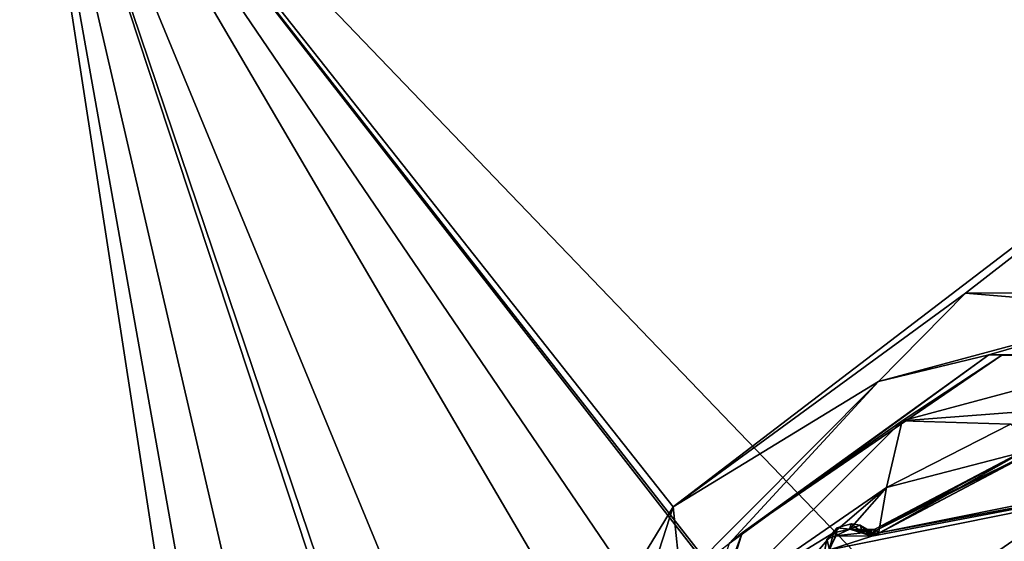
# Model space of a CAD drawing. Header units: inches. Extents: x -9.1 to 9.1, y -1.6 to 4.3.
# Tile 249 of 256: x -4.4 to -3, y 1.3 to 2.1. Entities that reach past the tile are written whole.
import ezdxf

# ---------------------------------------------------------------- set-up
doc = ezdxf.new("R2010")
doc.units = ezdxf.units.IN
doc.header["$LTSCALE"] = 81.481481
doc.header["$MEASUREMENT"] = 0
for name, color, linetype in [('10287', 7, 'CONTINUOUS'), ('10291', 7, 'CONTINUOUS'), ('10298', 7, 'CONTINUOUS'), ('10396', 7, 'CONTINUOUS'), ('10397', 7, 'CONTINUOUS'), ('10398', 7, 'CONTINUOUS'), ('10399', 7, 'CONTINUOUS'), ('10412', 7, 'CONTINUOUS'), ('10413', 7, 'CONTINUOUS'), ('10414', 7, 'CONTINUOUS'), ('10448', 7, 'CONTINUOUS'), ('10449', 7, 'CONTINUOUS'), ('10450', 7, 'CONTINUOUS'), ('10451', 7, 'CONTINUOUS'), ('10452', 7, 'CONTINUOUS'), ('10453', 7, 'CONTINUOUS'), ('10474', 7, 'CONTINUOUS'), ('8415', 7, 'CONTINUOUS'), ('8500', 7, 'CONTINUOUS'), ('8627', 7, 'CONTINUOUS'), ('8784', 7, 'CONTINUOUS'), ('8788', 7, 'CONTINUOUS'), ('8894', 7, 'CONTINUOUS'), ('8898', 7, 'CONTINUOUS')]:
    doc.layers.add(name, color=color, linetype=linetype)

msp = doc.modelspace()

# ---------------------------------------------------------------- linework, layer by layer
at = {"layer": '10287', "linetype": 'Continuous'}
for points in [[(-4.3994, 2.5779, 5.501), (-4.7392, -0.3613, 5.4451), (-4.7113, 2.5807, 5.5846), (-4.3994, 2.5779, 5.501)], [(-4.3994, 2.5779, 5.501), (-4.502, -0.3622, 5.3983), (-4.7392, -0.3613, 5.4451), (-4.3994, 2.5779, 5.501)]]:
    msp.add_3dface(points, dxfattribs=at)
at = {"layer": '10291', "linetype": 'Continuous'}
msp.add_3dface([(-4.3994, 2.5779, 9.549), (-4.7114, 2.5807, 9.4654), (-4.502, -0.3622, 9.6517), (-4.3994, 2.5779, 9.549)], dxfattribs=at)
at = {"layer": '10298', "linetype": 'Continuous'}
for points in [[(-4.3994, 2.5779, 9.549), (-4.502, -0.3622, 9.6517), (-3.4459, 1.3701, 9.5912), (-4.3994, 2.5779, 9.549)], [(-1.8665, 2.5779, 9.549), (-4.3994, 2.5779, 9.549), (-3.4459, 1.3701, 9.5912), (-1.8665, 2.5779, 9.549)], [(-3.0189, 1.6828, 9.5803), (-1.8665, 2.5779, 9.549), (-3.4459, 1.3701, 9.5912), (-3.0189, 1.6828, 9.5803)], [(-2.4869, 1.6847, 9.5802), (-1.8665, 2.5779, 9.549), (-3.0189, 1.6828, 9.5803), (-2.4869, 1.6847, 9.5802)], [(-3.4459, 1.3701, 9.5912), (-4.502, -0.3622, 9.6517), (-3.6084, 0.8665, 9.6088), (-3.4459, 1.3701, 9.5912)]]:
    msp.add_3dface(points, dxfattribs=at)
at = {"layer": '10396', "linetype": 'Continuous'}
for points in [[(-2.4869, 1.6847, 9.5802), (-3.0189, 1.6828, 9.5803), (-2.75, 1.66, 9.6068), (-2.4869, 1.6847, 9.5802)], [(-3.0189, 1.6828, 9.5803), (-3.4459, 1.3701, 9.5912), (-3.146, 1.5534, 9.6108), (-3.0189, 1.6828, 9.5803)], [(-2.75, 1.66, 9.6068), (-3.0189, 1.6828, 9.5803), (-3.146, 1.5534, 9.6108), (-2.75, 1.66, 9.6068)], [(-2.75, 1.66, 9.6068), (-3.146, 1.5534, 9.6108), (-2.9845, 1.5924, 9.6767), (-2.75, 1.66, 9.6068)], [(-2.5155, 1.5924, 9.6767), (-2.75, 1.66, 9.6068), (-2.9845, 1.5924, 9.6767), (-2.5155, 1.5924, 9.6767)], [(-2.9845, 1.5924, 9.6767), (-3.146, 1.5534, 9.6108), (-3.364, 1.3165, 9.6876), (-2.9845, 1.5924, 9.6767)], [(-3.146, 1.5534, 9.6108), (-3.4459, 1.3701, 9.5912), (-3.4348, 1.2629, 9.6218), (-3.146, 1.5534, 9.6108)], [(-3.146, 1.5534, 9.6108), (-3.4348, 1.2629, 9.6218), (-3.364, 1.3165, 9.6876), (-3.146, 1.5534, 9.6108)], [(-3.4459, 1.3701, 9.5912), (-3.6084, 0.8665, 9.6088), (-3.4348, 1.2629, 9.6218), (-3.4459, 1.3701, 9.5912)]]:
    msp.add_3dface(points, dxfattribs=at)
at = {"layer": '10397', "linetype": 'Continuous'}
for points in [[(-2.9845, 1.5924, 9.6767), (-3.364, 1.3165, 9.6876), (-3.345, 1.3321, 9.8535), (-2.9845, 1.5924, 9.6767)], [(-2.9655, 1.5919, 9.8535), (-2.9845, 1.5924, 9.6767), (-3.345, 1.3321, 9.8535), (-2.9655, 1.5919, 9.8535)], [(-2.5155, 1.5924, 9.6767), (-2.9845, 1.5924, 9.6767), (-2.9655, 1.5919, 9.8535), (-2.5155, 1.5924, 9.6767)], [(-2.5057, 1.5827, 9.8535), (-2.5155, 1.5924, 9.6767), (-2.9655, 1.5919, 9.8535), (-2.5057, 1.5827, 9.8535)], [(-3.364, 1.3165, 9.6876), (-3.5028, 0.9002, 9.8535), (-3.345, 1.3321, 9.8535), (-3.364, 1.3165, 9.6876)]]:
    msp.add_3dface(points, dxfattribs=at)
at = {"layer": '10398', "linetype": 'Continuous'}
for points in [[(-2.9655, 1.5919, 9.8535), (-3.345, 1.3321, 9.8535), (-3.1114, 1.496, 9.9219), (-2.9655, 1.5919, 9.8535)], [(-2.9655, 1.5919, 9.8535), (-3.1114, 1.496, 9.9219), (-2.75, 1.5929, 9.9219), (-2.9655, 1.5919, 9.8535)], [(-2.75, 1.5929, 9.9219), (-3.1114, 1.496, 9.9219), (-2.7526, 1.5234, 9.95), (-2.75, 1.5929, 9.9219)], [(-2.5057, 1.5827, 9.8535), (-2.9655, 1.5919, 9.8535), (-2.75, 1.5929, 9.9219), (-2.5057, 1.5827, 9.8535)], [(-2.7526, 1.5234, 9.95), (-3.1114, 1.496, 9.9219), (-2.9532, 1.491, 9.95), (-2.7526, 1.5234, 9.95)], [(-3.345, 1.3321, 9.8535), (-3.376, 1.2314, 9.9219), (-3.1114, 1.496, 9.9219), (-3.345, 1.3321, 9.8535)], [(-3.1114, 1.496, 9.9219), (-3.376, 1.2314, 9.9219), (-3.1343, 1.3984, 9.95), (-3.1114, 1.496, 9.9219)], [(-2.9532, 1.491, 9.95), (-3.1114, 1.496, 9.9219), (-3.1343, 1.3984, 9.95), (-2.9532, 1.491, 9.95)], [(-3.1343, 1.3984, 9.95), (-3.376, 1.2314, 9.9219), (-3.2117, 1.3324, 9.95), (-3.1343, 1.3984, 9.95)], [(-3.345, 1.3321, 9.8535), (-3.5028, 0.9002, 9.8535), (-3.376, 1.2314, 9.9219), (-3.345, 1.3321, 9.8535)], [(-3.2117, 1.3324, 9.95), (-3.376, 1.2314, 9.9219), (-3.2782, 1.2545, 9.95), (-3.2117, 1.3324, 9.95)]]:
    msp.add_3dface(points, dxfattribs=at)
at = {"layer": '10399', "linetype": 'Continuous'}
for points in [[(-2.9532, 1.491, 9.95), (-3.1343, 1.3984, 9.95), (-2.9074, 1.4573, 9.95), (-2.9532, 1.491, 9.95)], [(-2.9074, 1.4573, 9.95), (-3.1343, 1.3984, 9.95), (-3.1459, 1.3315, 9.95), (-2.9074, 1.4573, 9.95)], [(-3.1343, 1.3984, 9.95), (-3.2117, 1.3324, 9.95), (-3.1876, 1.3375, 9.95), (-3.1343, 1.3984, 9.95)], [(-3.1459, 1.3315, 9.95), (-3.1343, 1.3984, 9.95), (-3.1876, 1.3375, 9.95), (-3.1459, 1.3315, 9.95)], [(-3.2117, 1.3324, 9.95), (-3.2782, 1.2545, 9.95), (-3.2174, 1.3084, 9.95), (-3.2117, 1.3324, 9.95)], [(-3.2079, 1.3285, 9.95), (-3.2117, 1.3324, 9.95), (-3.2174, 1.3084, 9.95), (-3.2079, 1.3285, 9.95)], [(-3.1876, 1.3375, 9.95), (-3.2117, 1.3324, 9.95), (-3.2079, 1.3285, 9.95), (-3.1876, 1.3375, 9.95)], [(-3.1646, 1.3304, 9.95), (-3.1459, 1.3315, 9.95), (-3.1876, 1.3375, 9.95), (-3.1646, 1.3304, 9.95)], [(-3.1559, 1.3277, 9.95), (-3.1459, 1.3315, 9.95), (-3.1646, 1.3304, 9.95), (-3.1559, 1.3277, 9.95)]]:
    msp.add_3dface(points, dxfattribs=at)
at = {"layer": '10412', "linetype": 'Continuous'}
for points in [[(-3.2067, 1.3396, 9.958), (-3.2079, 1.3285, 9.95), (-3.2215, 1.3232, 9.958), (-3.2067, 1.3396, 9.958)], [(-3.1876, 1.3375, 9.95), (-3.2079, 1.3285, 9.95), (-3.2067, 1.3396, 9.958), (-3.1876, 1.3375, 9.95)], [(-3.1856, 1.3456, 9.958), (-3.1876, 1.3375, 9.95), (-3.2067, 1.3396, 9.958), (-3.1856, 1.3456, 9.958)], [(-3.1727, 1.3435, 9.958), (-3.1876, 1.3375, 9.95), (-3.1856, 1.3456, 9.958), (-3.1727, 1.3435, 9.958)], [(-3.1612, 1.3373, 9.958), (-3.1876, 1.3375, 9.95), (-3.1727, 1.3435, 9.958), (-3.1612, 1.3373, 9.958)], [(-3.2079, 1.3285, 9.95), (-3.2174, 1.3084, 9.95), (-3.2215, 1.3232, 9.958), (-3.2079, 1.3285, 9.95)], [(-3.1646, 1.3304, 9.95), (-3.1876, 1.3375, 9.95), (-3.1626, 1.3354, 9.9523), (-3.1646, 1.3304, 9.95)], [(-3.1626, 1.3354, 9.9523), (-3.1876, 1.3375, 9.95), (-3.1612, 1.3373, 9.958), (-3.1626, 1.3354, 9.9523)], [(-3.2215, 1.3232, 9.958), (-3.2174, 1.3084, 9.95), (-3.2254, 1.3016, 9.958), (-3.2215, 1.3232, 9.958)]]:
    msp.add_3dface(points, dxfattribs=at)
at = {"layer": '10413', "linetype": 'Continuous'}
for points in [[(-3.1559, 1.3277, 9.95), (-3.1646, 1.3304, 9.95), (-3.1561, 1.3356, 9.958), (-3.1559, 1.3277, 9.95)], [(-3.1646, 1.3304, 9.95), (-3.1626, 1.3354, 9.9523), (-3.1561, 1.3356, 9.958), (-3.1646, 1.3304, 9.95)], [(-3.1626, 1.3354, 9.9523), (-3.1612, 1.3373, 9.958), (-3.1561, 1.3356, 9.958), (-3.1626, 1.3354, 9.9523)], [(-3.1511, 1.3375, 9.958), (-3.1559, 1.3277, 9.95), (-3.1561, 1.3356, 9.958), (-3.1511, 1.3375, 9.958)], [(-3.1495, 1.3358, 9.9523), (-3.1559, 1.3277, 9.95), (-3.1511, 1.3375, 9.958), (-3.1495, 1.3358, 9.9523)], [(-3.1459, 1.3315, 9.95), (-3.1559, 1.3277, 9.95), (-3.1495, 1.3358, 9.9523), (-3.1459, 1.3315, 9.95)]]:
    msp.add_3dface(points, dxfattribs=at)
at = {"layer": '10414', "linetype": 'Continuous'}
for points in [[(-3.1495, 1.3358, 9.9523), (-3.1511, 1.3375, 9.958), (-2.9094, 1.465, 9.958), (-3.1495, 1.3358, 9.9523)], [(-3.1459, 1.3315, 9.95), (-3.1495, 1.3358, 9.9523), (-2.9094, 1.465, 9.958), (-3.1459, 1.3315, 9.95)], [(-2.9074, 1.4573, 9.95), (-3.1459, 1.3315, 9.95), (-2.9094, 1.465, 9.958), (-2.9074, 1.4573, 9.95)]]:
    msp.add_3dface(points, dxfattribs=at)
at = {"layer": '10448', "linetype": 'Continuous'}
for points in [[(-3.2067, 1.3396, 10.127), (-3.2215, 1.3232, 10.127), (-3.2085, 1.3279, 10.135), (-3.2067, 1.3396, 10.127)], [(-3.1882, 1.3374, 10.135), (-3.2067, 1.3396, 10.127), (-3.2085, 1.3279, 10.135), (-3.1882, 1.3374, 10.135)], [(-3.1856, 1.3456, 10.127), (-3.2067, 1.3396, 10.127), (-3.1882, 1.3374, 10.135), (-3.1856, 1.3456, 10.127)], [(-3.1688, 1.3322, 10.135), (-3.1856, 1.3456, 10.127), (-3.1882, 1.3374, 10.135), (-3.1688, 1.3322, 10.135)], [(-3.1727, 1.3435, 10.127), (-3.1856, 1.3456, 10.127), (-3.1688, 1.3322, 10.135), (-3.1727, 1.3435, 10.127)], [(-3.1612, 1.3373, 10.127), (-3.1727, 1.3435, 10.127), (-3.1626, 1.3354, 10.1327), (-3.1612, 1.3373, 10.127)], [(-3.1626, 1.3354, 10.1327), (-3.1727, 1.3435, 10.127), (-3.1688, 1.3322, 10.135), (-3.1626, 1.3354, 10.1327)], [(-3.2085, 1.3279, 10.135), (-3.2215, 1.3232, 10.127), (-3.2175, 1.3076, 10.135), (-3.2085, 1.3279, 10.135)], [(-3.2215, 1.3232, 10.127), (-3.2254, 1.3016, 10.127), (-3.2175, 1.3076, 10.135), (-3.2215, 1.3232, 10.127)]]:
    msp.add_3dface(points, dxfattribs=at)
at = {"layer": '10449', "linetype": 'Continuous'}
for points in [[(-3.2067, 1.3396, 9.958), (-3.2215, 1.3232, 9.958), (-3.2067, 1.3396, 10.127), (-3.2067, 1.3396, 9.958)], [(-3.2215, 1.3232, 9.958), (-3.2215, 1.3232, 10.127), (-3.2067, 1.3396, 10.127), (-3.2215, 1.3232, 9.958)], [(-3.1856, 1.3456, 9.958), (-3.2067, 1.3396, 9.958), (-3.1856, 1.3456, 10.127), (-3.1856, 1.3456, 9.958)], [(-3.2067, 1.3396, 9.958), (-3.2067, 1.3396, 10.127), (-3.1856, 1.3456, 10.127), (-3.2067, 1.3396, 9.958)], [(-3.1727, 1.3435, 9.958), (-3.1856, 1.3456, 9.958), (-3.1727, 1.3435, 10.127), (-3.1727, 1.3435, 9.958)], [(-3.1856, 1.3456, 9.958), (-3.1856, 1.3456, 10.127), (-3.1727, 1.3435, 10.127), (-3.1856, 1.3456, 9.958)], [(-3.1612, 1.3373, 9.958), (-3.1727, 1.3435, 9.958), (-3.1612, 1.3373, 10.127), (-3.1612, 1.3373, 9.958)], [(-3.1727, 1.3435, 9.958), (-3.1727, 1.3435, 10.127), (-3.1612, 1.3373, 10.127), (-3.1727, 1.3435, 9.958)], [(-3.2215, 1.3232, 9.958), (-3.2254, 1.3016, 9.958), (-3.2215, 1.3232, 10.127), (-3.2215, 1.3232, 9.958)], [(-3.2254, 1.3016, 9.958), (-3.2254, 1.3016, 10.127), (-3.2215, 1.3232, 10.127), (-3.2254, 1.3016, 9.958)]]:
    msp.add_3dface(points, dxfattribs=at)
at = {"layer": '10450', "linetype": 'Continuous'}
for points in [[(-3.1511, 1.3375, 10.127), (-3.1561, 1.3356, 9.958), (-3.1612, 1.3373, 10.127), (-3.1511, 1.3375, 10.127)], [(-3.1561, 1.3356, 9.958), (-3.1612, 1.3373, 9.958), (-3.1612, 1.3373, 10.127), (-3.1561, 1.3356, 9.958)], [(-3.1511, 1.3375, 9.958), (-3.1561, 1.3356, 9.958), (-3.1511, 1.3375, 10.127), (-3.1511, 1.3375, 9.958)]]:
    msp.add_3dface(points, dxfattribs=at)
at = {"layer": '10451', "linetype": 'Continuous'}
for points in [[(-3.1626, 1.3354, 10.1327), (-3.1688, 1.3322, 10.135), (-3.1558, 1.3275, 10.135), (-3.1626, 1.3354, 10.1327)], [(-3.1612, 1.3373, 10.127), (-3.1626, 1.3354, 10.1327), (-3.1558, 1.3275, 10.135), (-3.1612, 1.3373, 10.127)], [(-3.1511, 1.3375, 10.127), (-3.1612, 1.3373, 10.127), (-3.1558, 1.3275, 10.135), (-3.1511, 1.3375, 10.127)], [(-3.1449, 1.3321, 10.135), (-3.1511, 1.3375, 10.127), (-3.1558, 1.3275, 10.135), (-3.1449, 1.3321, 10.135)], [(-3.1495, 1.3358, 10.1327), (-3.1511, 1.3375, 10.127), (-3.1449, 1.3321, 10.135), (-3.1495, 1.3358, 10.1327)]]:
    msp.add_3dface(points, dxfattribs=at)
at = {"layer": '10452', "linetype": 'Continuous'}
for points in [[(-2.9094, 1.465, 10.127), (-3.1511, 1.3375, 10.127), (-2.9074, 1.4573, 10.135), (-2.9094, 1.465, 10.127)], [(-3.1511, 1.3375, 10.127), (-3.1495, 1.3358, 10.1327), (-2.9074, 1.4573, 10.135), (-3.1511, 1.3375, 10.127)], [(-3.1495, 1.3358, 10.1327), (-3.1449, 1.3321, 10.135), (-2.9074, 1.4573, 10.135), (-3.1495, 1.3358, 10.1327)]]:
    msp.add_3dface(points, dxfattribs=at)
at = {"layer": '10453', "linetype": 'Continuous'}
for points in [[(-2.9094, 1.465, 9.958), (-3.1511, 1.3375, 9.958), (-2.9094, 1.465, 10.127), (-2.9094, 1.465, 9.958)], [(-3.1511, 1.3375, 9.958), (-3.1511, 1.3375, 10.127), (-2.9094, 1.465, 10.127), (-3.1511, 1.3375, 9.958)]]:
    msp.add_3dface(points, dxfattribs=at)
at = {"layer": '10474', "linetype": 'Continuous'}
for points in [[(-2.9074, 1.4573, 10.135), (-3.1449, 1.3321, 10.135), (-2.5567, 1.4502, 10.135), (-2.9074, 1.4573, 10.135)], [(-3.1558, 1.3275, 10.135), (-3.2175, 1.3076, 10.135), (-2.5473, 1.4431, 10.135), (-3.1558, 1.3275, 10.135)], [(-2.5473, 1.4431, 10.135), (-3.2175, 1.3076, 10.135), (-2.3201, 1.2999, 10.135), (-2.5473, 1.4431, 10.135)], [(-3.1449, 1.3321, 10.135), (-3.1558, 1.3275, 10.135), (-2.5473, 1.4431, 10.135), (-3.1449, 1.3321, 10.135)], [(-3.1449, 1.3321, 10.135), (-2.5473, 1.4431, 10.135), (-2.5567, 1.4502, 10.135), (-3.1449, 1.3321, 10.135)], [(-3.2085, 1.3279, 10.135), (-3.2175, 1.3076, 10.135), (-3.1558, 1.3275, 10.135), (-3.2085, 1.3279, 10.135)], [(-3.1688, 1.3322, 10.135), (-3.1882, 1.3374, 10.135), (-3.2085, 1.3279, 10.135), (-3.1688, 1.3322, 10.135)], [(-3.1688, 1.3322, 10.135), (-3.2085, 1.3279, 10.135), (-3.1558, 1.3275, 10.135), (-3.1688, 1.3322, 10.135)]]:
    msp.add_3dface(points, dxfattribs=at)
at = {"layer": '8415', "linetype": 'Continuous'}
for points in [[(-4.502, -0.3622, 5.3983), (-4.3994, 2.5779, 5.501), (-3.9458, -0.3622, 5.3983), (-4.502, -0.3622, 5.3983)], [(-2.575, 2.5779, 5.501), (-2.6777, -0.3617, 5.3984), (-4.3994, 2.5779, 5.501), (-2.575, 2.5779, 5.501)], [(-4.3994, 2.5779, 5.501), (-2.6777, -0.3617, 5.3984), (-3.4072, 0.1723, 5.417), (-4.3994, 2.5779, 5.501)], [(-3.9458, -0.3622, 5.3983), (-4.3994, 2.5779, 5.501), (-3.9343, -0.0331, 5.4098), (-3.9458, -0.3622, 5.3983)], [(-3.9343, -0.0331, 5.4098), (-4.3994, 2.5779, 5.501), (-3.8428, 0.1723, 5.417), (-3.9343, -0.0331, 5.4098)], [(-3.8428, 0.1723, 5.417), (-4.3994, 2.5779, 5.501), (-3.6346, 0.2565, 5.4199), (-3.8428, 0.1723, 5.417)], [(-3.6346, 0.2565, 5.4199), (-4.3994, 2.5779, 5.501), (-3.6154, 0.2565, 5.4199), (-3.6346, 0.2565, 5.4199)], [(-3.6154, 0.2565, 5.4199), (-4.3994, 2.5779, 5.501), (-3.4072, 0.1723, 5.417), (-3.6154, 0.2565, 5.4199)]]:
    msp.add_3dface(points, dxfattribs=at)
at = {"layer": '8500', "linetype": 'Continuous'}
for points in [[(-4.5088, -0.5567, 5.5165), (-2.0341, -0.4662, 5.5197), (-4.3995, 2.5735, 5.6259), (-4.5088, -0.5567, 5.5165)], [(-2.0341, -0.4662, 5.5197), (-2.0497, -0.4326, 5.5209), (-4.3995, 2.5735, 5.6259), (-2.0341, -0.4662, 5.5197)], [(-4.3995, 2.5735, 5.6259), (-2.0497, -0.4326, 5.5209), (-2.5647, 2.5735, 5.6259), (-4.3995, 2.5735, 5.6259)]]:
    msp.add_3dface(points, dxfattribs=at)
at = {"layer": '8627', "linetype": 'Continuous'}
for points in [[(-4.5088, -0.5567, 9.5335), (-4.3995, 2.5735, 9.4241), (-3.242, 0.87, 9.4836), (-4.5088, -0.5567, 9.5335)], [(-4.3995, 2.5735, 9.4241), (-1.14, 2.5735, 9.4241), (-3.098, 1.2179, 9.4715), (-4.3995, 2.5735, 9.4241)], [(-3.242, 0.87, 9.4836), (-4.3995, 2.5735, 9.4241), (-3.098, 1.2179, 9.4715), (-3.242, 0.87, 9.4836)], [(-1.14, 2.5735, 9.4241), (-2.75, 1.3622, 9.4664), (-3.098, 1.2179, 9.4715), (-1.14, 2.5735, 9.4241)]]:
    msp.add_3dface(points, dxfattribs=at)
at = {"layer": '8784', "linetype": 'Continuous'}
for points in [[(-4.3995, 2.5735, 9.4241), (-4.8622, -0.5575, 9.3872), (-4.7528, 2.5749, 9.2778), (-4.3995, 2.5735, 9.4241)], [(-4.3995, 2.5735, 9.4241), (-4.7001, -0.5573, 9.4954), (-4.8622, -0.5575, 9.3872), (-4.3995, 2.5735, 9.4241)], [(-4.3995, 2.5735, 9.4241), (-4.5088, -0.5567, 9.5335), (-4.7001, -0.5573, 9.4954), (-4.3995, 2.5735, 9.4241)]]:
    msp.add_3dface(points, dxfattribs=at)
at = {"layer": '8788', "linetype": 'Continuous'}
msp.add_3dface([(-4.5088, -0.5567, 5.5165), (-4.3995, 2.5735, 5.6259), (-4.7528, 2.5749, 5.7722), (-4.5088, -0.5567, 5.5165)], dxfattribs=at)
at = {"layer": '8894', "linetype": 'Continuous'}
for points in [[(-3.098, 1.2179, 9.4715), (-2.75, 1.3622, 9.4664), (-3.098, 1.218, 9.459), (-3.098, 1.2179, 9.4715)], [(-3.098, 1.218, 9.459), (-2.75, 1.3622, 9.4664), (-2.75, 1.3621, 9.459), (-3.098, 1.218, 9.459)]]:
    msp.add_3dface(points, dxfattribs=at)
at = {"layer": '8898', "linetype": 'Continuous'}
for points in [[(-3.098, 1.218, 9.459), (-2.75, 1.3621, 9.459), (-3.0554, 1.1757, 9.399), (-3.098, 1.218, 9.459)], [(-2.75, 1.3621, 9.459), (-2.75, 1.3021, 9.399), (-3.0554, 1.1757, 9.399), (-2.75, 1.3621, 9.459)]]:
    msp.add_3dface(points, dxfattribs=at)

doc.saveas('drawing.dxf')
